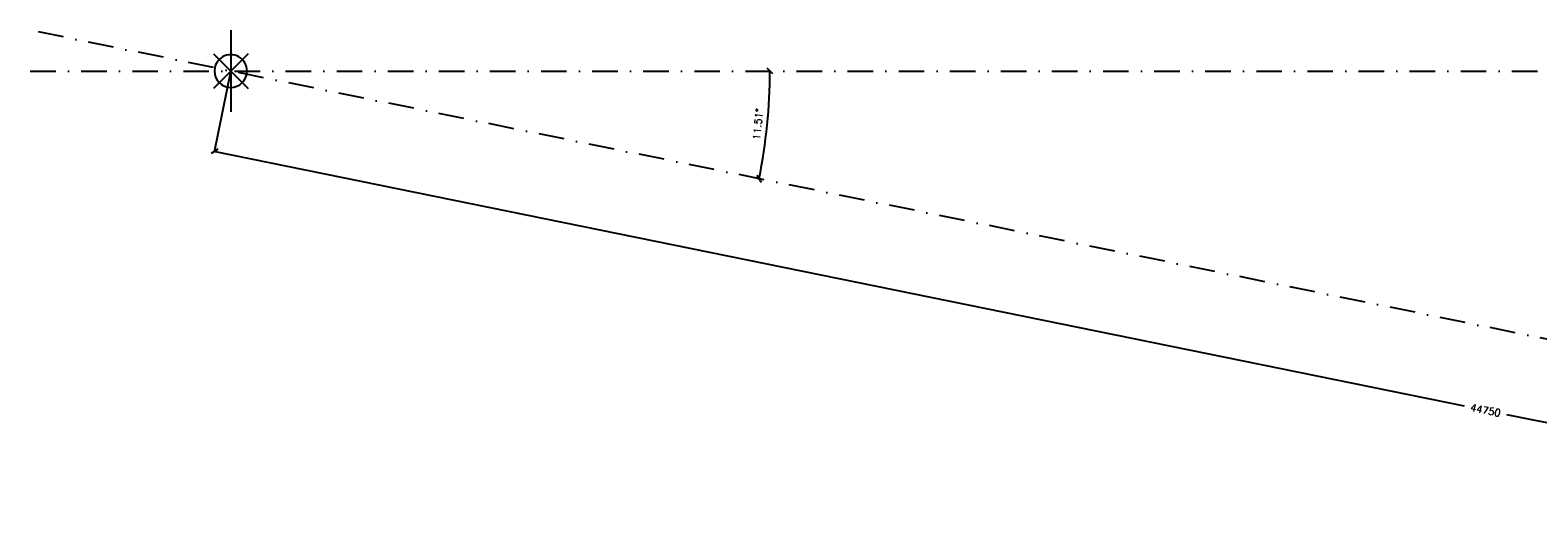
# Model space of a CAD drawing. Extents: x -33346 to 151546, y -8083 to 129543.
# Tile 1 of 68: x -33346 to 3545, y 34267 to 46247. Entities that reach past the tile are written whole.
import ezdxf

# ---------------------------------------------------------------- set-up
doc = ezdxf.new("R2010")
doc.units = 0
doc.header["$LTSCALE"] = 50
doc.header["$MEASUREMENT"] = 0
doc.header["$PDSIZE"] = -1
doc.linetypes.add('XREF2$0$DASHDOT', pattern=[25, 12.5, -6.25, 0, -6.25])
doc.linetypes.add('XREF2$0$DD1', pattern=[2.66667, 1.66667, -0.5, 0, -0.5])
doc.layers.get('0').update_dxf_attribs({"linetype": 'CONTINUOUS'})
doc.layers.get('DEFPOINTS').update_dxf_attribs({"linetype": 'CONTINUOUS'})
for name, color, linetype in [('A--T01A-70_TEKST', 5, 'CONTINUOUS'), ('XREF2$0$A--L90--_F---402', 250, 'CONTINUOUS'), ('XREF2$0$A--L90--_F-23-', 7, 'CONTINUOUS'), ('XREF2$0$A--L90--_F123-', 7, 'CONTINUOUS'), ('XREF2$0$A--M$1A-_F123-', 1, 'CONTINUOUS'), ('XREF2$0$A--T$7A8-_STRAMIEN', 8, 'XREF2$0$DASHDOT'), ('XREF2$0$STRAMIEN', 1, 'XREF2$0$DD1'), ('XREF2$0$STRAMIEN_VET', 3, 'XREF2$0$DD1')]:
    doc.layers.add(name, color=color, linetype=linetype)
doc.styles.add('XREF2$0$HIEMSTRA', font='romans.shx')
doc.dimstyles.new('XREF2$0$STANDARD', dxfattribs={"dimscale": 70, "dimtxt": 2.5, "dimasz": 2, "dimexe": 0.3, "dimexo": 0.3, "dimgap": 2, "dimtad": 1, "dimdec": 0, "dimzin": 0, "dimtxsty": 'XREF2$0$HIEMSTRA', "dimblk1": 'XREF2$0$_OBLIQUE', "dimblk2": 'XREF2$0$_OBLIQUE', "dimsah": 1, "dimcen": -0.09, "dimdle": 0.3, "dimclrd": 1, "dimclre": 1, "dimclrt": 4, "dimazin": 3, "dimtfac": 1, "dimtdec": 4, "dimtix": 1, "dimtofl": 0, "dimtmove": 0, "dimatfit": 3, "dimtvp": 625, "dimtolj": 1, "dimtzin": 0})

# ---------------------------------------------------------------- blocks, each defined once
blk = doc.blocks.new('XREF2$0$S090024-')
at = {"layer": 'XREF2$0$A--L90--_F---402', "linetype": 'CONTINUOUS'}
blk.add_lwpolyline([(-4.000001, 0, 1), (3.999998, 0, 1)], format="xyb", close=True, dxfattribs=at)
for points in [[(-0.000001, 5.999999), (-0.000001, -6)], [(-6.000001, 0), (5.999999, 0)]]:
    blk.add_lwpolyline(points, dxfattribs=at)
at = {"layer": 'XREF2$0$A--L90--_F-23-', "color": 255}
blk.add_circle((0, 0), 0.0123, dxfattribs=at)
at = {"layer": 'XREF2$0$A--L90--_F123-', "color": 2, "linetype": 'CONTINUOUS'}
blk.add_lwpolyline([(-4.000001, 0, 1), (3.999998, 0, 1)], format="xyb", close=True, dxfattribs=at)
for points in [[(-0.000001, 5.999999), (-0.000001, -6)], [(-6.000001, 0), (5.999999, 0)]]:
    blk.add_lwpolyline(points, dxfattribs=at)
blk = doc.blocks.new('XREF2$0$_OBLIQUE')
at = {"color": 0, "linetype": 'BYBLOCK'}
blk.add_line((-0.5, -0.5), (0.5, 0.5), dxfattribs=at)
blk = doc.blocks.new('*D980')
at = {"layer": 'DEFPOINTS', "color": 0, "linetype": 'CONTINUOUS'}
for p in [(-104054, 13000), (-60205, 4068), (-60605, 2103)]:
    blk.add_point(p, dxfattribs=at)
at = {"layer": 'XREF2$0$A--M$1A-_F123-', "color": 1, "linetype": 'CONTINUOUS'}
for p, q in [((-104058, 12979), (-104458, 11014)), ((-104475, 11039), (-73875, 4806)), ((-60584, 2098), (-72833, 4593)), ((-60209, 4047), (-60609, 2082))]:
    blk.add_line(p, q, dxfattribs=at)
at = {"layer": 'XREF2$0$A--M$1A-_F123-', "color": 1, "linetype": 'CONTINUOUS', "xscale": 140, "yscale": 140, "zscale": 140}
for p, rotation in [((-104454, 11035), 168.4862903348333), ((-60605, 2103), 348.4862903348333)]:
    blk.add_blockref('XREF2$0$_OBLIQUE', p, dxfattribs=dict(at, rotation=rotation))
at = {"layer": 'XREF2$0$A--M$1A-_F123-', "color": 4, "linetype": 'CONTINUOUS', "insert": (-73354, 4700), "char_height": 175, "attachment_point": 5, "rotation": 348.4863, "style": 'XREF2$0$HIEMSTRA'}
blk.add_mtext('\\A1;44750', dxfattribs=at)
blk = doc.blocks.new('*D1049')
at = {"layer": 'DEFPOINTS', "color": 0}
for p in [(-108963, 14000), (-108963, 13000), (-500, 13000), (-90981, 11238), (-53027, 2606)]:
    blk.add_point(p, dxfattribs=at)
at = {"layer": 'XREF2$0$A--M$1A-_F123-', "color": 1}
blk.add_arc((-104054, 13000), 13191, 348.4863, 0, dxfattribs=at)
at = {"layer": 'XREF2$0$A--M$1A-_F123-', "color": 1, "xscale": 140, "yscale": 140, "zscale": 140}
for p, rotation in [((-90863, 13000), 90), ((-91128, 10367), 258.4862903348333)]:
    blk.add_blockref('XREF2$0$_OBLIQUE', p, dxfattribs=dict(at, rotation=rotation))
at = {"layer": 'XREF2$0$A--M$1A-_F123-', "color": 4, "insert": (-91156, 11700), "char_height": 175, "attachment_point": 5, "rotation": 84.2431, "style": 'XREF2$0$HIEMSTRA'}
blk.add_mtext('\\A1;11.51°', dxfattribs=at)
blk = doc.blocks.new('XREF2')
at = {"layer": 'XREF2$0$A--T$7A8-_STRAMIEN', "color": 8}
blk.add_line((-108962.956, 13000), (-500, 13000), dxfattribs=at)
at = {"layer": 'XREF2$0$STRAMIEN', "color": 40, "linetype": 'CONTINUOUS'}
blk.add_line((-104053.812, 14000), (-104053.812, 12000), dxfattribs=at)
at = {"layer": 'XREF2$0$STRAMIEN_VET', "linetype": 'XREF2$0$DASHDOT'}
blk.add_line((-53026.96, 2605.754), (-108962.956, 14000), dxfattribs=at)
at = {"layer": 'XREF2$0$STRAMIEN', "linetype": 'XREF2$0$DASHDOT', "xscale": 100, "yscale": 100, "rotation": 315}
blk.add_blockref('XREF2$0$S090024-', (-104054.781, 12999.243), dxfattribs=at)
at = {"layer": 'XREF2$0$A--M$1A-_F123-'}
dim = blk.add_angular_dim_2l(base=(-90981.132, 11238.125), line1=((-53026.96, 2605.754), (-108962.956, 14000)), line2=((-108962.956, 13000), (-500, 13000)), dimstyle='XREF2$0$STANDARD', override={"dimdec": 2, "dimadec": 2}, dxfattribs=at)
dim.commit()
dim.dimension.update_dxf_attribs({"geometry": '*D1049', "text_midpoint": (-91155.818, 11699.682)})
at = {"layer": 'XREF2$0$A--M$1A-_F123-', "linetype": 'CONTINUOUS'}
dim = blk.add_linear_dim(base=(-60604.897, 2102.524), p1=(-104053.812, 13000), p2=(-60204.559, 4067.842), angle=348.4862903, dimstyle='XREF2$0$STANDARD', dxfattribs=at)
dim.commit()
dim.dimension.update_dxf_attribs({"geometry": '*D980', "text_midpoint": (-73354.275, 4699.591), "dimtype": 129})

msp = doc.modelspace()

# ---------------------------------------------------------------- block references
at = {"layer": 'A--T01A-70_TEKST', "color": 4}
msp.add_blockref('XREF2', (75617.3, 32246.9), dxfattribs=at)

doc.saveas('drawing.dxf')
